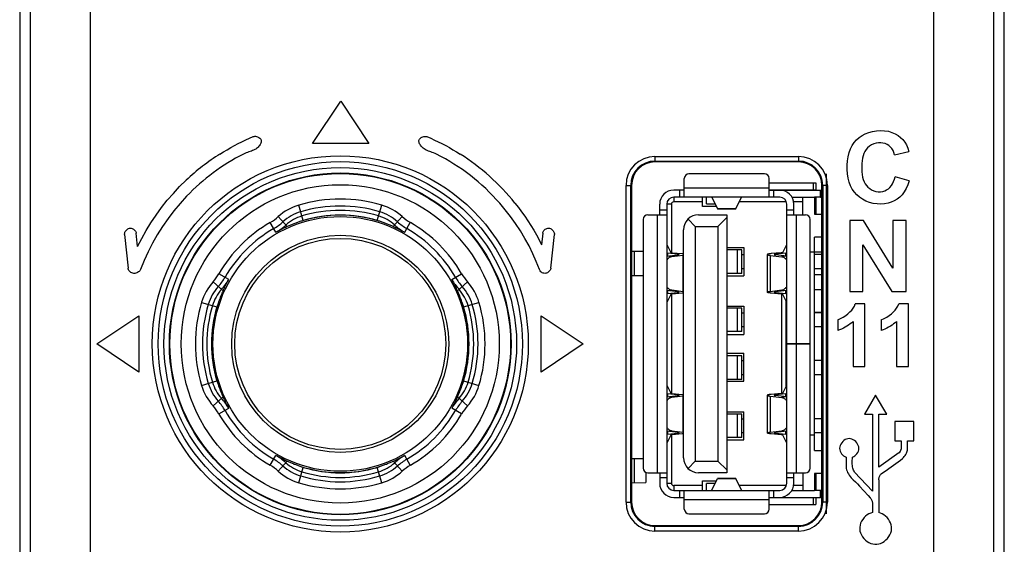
# Model space of a CAD drawing. Header units: millimetres. Extents: x 4414 to 5520, y -269 to 495.
# Tile 18 of 53: x 4710 to 4752, y -38 to -16. Entities that reach past the tile are written whole.
import ezdxf

# ---------------------------------------------------------------- set-up
doc = ezdxf.new("R2010")
doc.units = ezdxf.units.MM
doc.header["$LTSCALE"] = 23.1
doc.layers.get('0').update_dxf_attribs({"linetype": 'CONTINUOUS'})

msp = doc.modelspace()

# ---------------------------------------------------------------- linework, layer by layer
at = {"color": 0, "linetype": 'Continuous'}
for p, q in [((4710.33, 12.961), (4710.33, -155.439)), ((4752.33, -155.439), (4752.33, 12.961)), ((4710.775, -13.686), (4710.775, -154.993)), ((4713.341, -13.752), (4713.341, -154.942)), ((4749.32, -154.948), (4749.32, -13.752)), ((4751.885, -154.993), (4751.885, -13.686)), ((4722.825, -21.145), (4724.025, -19.345)), ((4724.025, -19.345), (4725.225, -21.145)), ((4725.225, -21.145), (4722.825, -21.145)), ((4737.43, -21.697), (4737.43, -21.932)), ((4737.43, -21.697), (4743.55, -21.697)), ((4743.55, -21.697), (4743.55, -21.932)), ((4747.652, -21.624), (4748.257, -21.481)), ((4737.43, -21.897), (4743.55, -21.897)), ((4743.55, -21.932), (4737.43, -21.932)), ((4738.68, -23.432), (4738.68, -22.632)), ((4742.1, -22.432), (4738.88, -22.432)), ((4742.3, -23.432), (4742.3, -22.632)), ((4744.73, -22.432), (4744.73, -36.932)), ((4748.265, -22.742), (4747.673, -22.56)), ((4736.195, -36.432), (4736.195, -22.932)), ((4736.195, -22.932), (4736.43, -22.932)), ((4736.395, -36.432), (4736.395, -22.932)), ((4736.43, -22.932), (4736.43, -36.432)), ((4738.68, -23.032), (4742.3, -23.032)), ((4742.3, -22.822), (4744.285, -22.822)), ((4744.185, -23.122), (4744.185, -22.822)), ((4744.285, -22.822), (4744.285, -23.122)), ((4744.55, -36.432), (4744.55, -22.932)), ((4744.785, -22.932), (4744.55, -22.932)), ((4744.585, -22.932), (4744.585, -36.432)), ((4744.785, -22.932), (4744.785, -36.432)), ((4738.68, -23.132), (4738.23, -23.132)), ((4738.23, -23.432), (4738.23, -23.632)), ((4742.75, -23.432), (4738.23, -23.432)), ((4738.48, -23.132), (4738.48, -23.432)), ((4739.45, -23.832), (4739.45, -23.432)), ((4739.63, -23.722), (4739.63, -23.432)), ((4739.855, -23.432), (4739.855, -23.44)), ((4739.855, -23.44), (4740.1, -23.932)), ((4740.881, -23.932), (4741.125, -23.44)), ((4741.125, -23.44), (4741.125, -23.432)), ((4742.3, -23.122), (4744.285, -23.122)), ((4742.3, -23.132), (4744.49, -23.132)), ((4742.5, -23.432), (4742.5, -23.132)), ((4742.78, -23.132), (4742.78, -23.122)), ((4743.27, -23.432), (4744.23, -23.432)), ((4743.58, -23.122), (4743.58, -23.132)), ((4743.73, -24.182), (4743.73, -23.432)), ((4744.23, -23.432), (4744.23, -24.152)), ((4744.49, -23.432), (4744.23, -23.432)), ((4744.285, -23.432), (4744.285, -24.152)), ((4744.49, -23.432), (4744.49, -23.132)), ((4722.429, -24.427), (4722.233, -23.772)), ((4725.581, -24.427), (4725.777, -23.772)), ((4737.63, -24.182), (4737.63, -23.732)), ((4737.93, -23.732), (4737.93, -35.632)), ((4738.13, -23.732), (4737.93, -23.732)), ((4738.13, -23.732), (4738.13, -25.796)), ((4739.45, -23.632), (4738.23, -23.632)), ((4740.05, -23.832), (4739.45, -23.832)), ((4739.63, -23.722), (4739.995, -23.722)), ((4740.1, -23.932), (4740.881, -23.932)), ((4740.876, -23.937), (4740.105, -23.937)), ((4743.033, -23.632), (4741.03, -23.632)), ((4743.05, -29.682), (4743.05, -23.732)), ((4743.73, -23.632), (4743.342, -23.632)), ((4743.35, -24.182), (4743.35, -23.732)), ((4721.744, -24.687), (4721.361, -24.263)), ((4726.266, -24.687), (4726.65, -24.263)), ((4737.13, -24.182), (4737.93, -24.182)), ((4737.53, -35.182), (4737.53, -24.182)), ((4737.93, -23.982), (4737.63, -23.982)), ((4739.29, -24.182), (4740.49, -24.182)), ((4740.49, -24.302), (4740.11, -24.682)), ((4740.49, -24.182), (4740.49, -35.182)), ((4743.35, -23.982), (4743.05, -23.982)), ((4743.05, -24.182), (4743.85, -24.182)), ((4743.45, -24.182), (4743.45, -29.682)), ((4744.23, -24.152), (4744.55, -24.152)), ((4721.259, -24.932), (4721.017, -24.513)), ((4726.752, -24.932), (4726.993, -24.513)), ((4736.93, -24.382), (4736.93, -34.982)), ((4739.15, -24.682), (4738.838, -24.369)), ((4739.15, -24.682), (4739.15, -34.682)), ((4739.15, -24.682), (4740.11, -24.682)), ((4740.11, -24.682), (4740.11, -34.682)), ((4744.05, -29.682), (4744.05, -24.382)), ((4745.734, -24.43), (4745.734, -27.461)), ((4746.328, -24.43), (4745.734, -24.43)), ((4747.575, -26.461), (4746.328, -24.43)), ((4747.575, -24.43), (4747.575, -26.461)), ((4748.143, -24.43), (4747.575, -24.43)), ((4748.143, -27.461), (4748.143, -24.43)), ((4714.805, -25.026), (4714.954, -26.461)), ((4715.36, -25.541), (4715.301, -24.975)), ((4732.64, -24.975), (4732.589, -25.46)), ((4732.987, -26.461), (4733.136, -25.026)), ((4738.65, -34.542), (4738.65, -24.822)), ((4744.23, -34.232), (4744.23, -25.132)), ((4744.55, -25.132), (4744.23, -25.132)), ((4737.932, -25.448), (4737.944, -25.474)), ((4737.944, -25.474), (4738.099, -25.786)), ((4740.49, -25.582), (4741.22, -25.582)), ((4741.22, -25.582), (4741.22, -26.782)), ((4742.882, -25.786), (4743.037, -25.474)), ((4743.037, -25.474), (4743.048, -25.448)), ((4746.301, -27.461), (4746.301, -25.469)), ((4746.301, -25.469), (4747.529, -27.461)), ((4736.43, -25.739), (4736.93, -25.74)), ((4736.537, -25.739), (4736.537, -26.773)), ((4737.93, -25.82), (4737.964, -25.823)), ((4737.93, -25.95), (4738.409, -25.894)), ((4738.142, -25.972), (4737.93, -25.952)), ((4737.964, -25.823), (4737.964, -25.946)), ((4738.394, -25.864), (4737.964, -25.823)), ((4738.632, -25.915), (4738.142, -25.972)), ((4738.165, -25.8), (4738.595, -25.841)), ((4738.394, -25.864), (4738.394, -25.894)), ((4738.65, -25.913), (4738.632, -25.915)), ((4738.632, -27.449), (4738.632, -25.915)), ((4741.133, -25.682), (4740.49, -25.682)), ((4740.952, -26.682), (4740.952, -25.682)), ((4741.133, -26.682), (4741.133, -25.682)), ((4741.133, -25.882), (4741.22, -25.882)), ((4742.22, -25.88), (4742.22, -27.484)), ((4742.349, -25.915), (4742.349, -27.449)), ((4742.349, -25.915), (4742.839, -25.972)), ((4742.816, -25.8), (4742.386, -25.841)), ((4743.05, -25.95), (4742.572, -25.894)), ((4743.016, -25.823), (4742.586, -25.864)), ((4742.586, -25.894), (4742.586, -25.864)), ((4743.05, -25.952), (4742.839, -25.972)), ((4743.05, -25.82), (4743.016, -25.823)), ((4743.016, -25.946), (4743.016, -25.823)), ((4744.23, -25.782), (4744.05, -25.782)), ((4744.23, -25.766), (4744.55, -25.767)), ((4744.55, -25.882), (4744.23, -25.882)), ((4719.248, -26.942), (4718.829, -26.701)), ((4728.762, -26.942), (4729.181, -26.701)), ((4736.43, -26.774), (4736.93, -26.772)), ((4741.133, -26.682), (4740.49, -26.682)), ((4740.49, -26.782), (4741.22, -26.782)), ((4741.22, -26.482), (4741.133, -26.482)), ((4744.55, -26.482), (4744.23, -26.482)), ((4744.55, -26.746), (4744.23, -26.747)), ((4719.004, -27.428), (4718.579, -27.045)), ((4729.007, -27.428), (4729.431, -27.045)), ((4737.93, -27.411), (4738.142, -27.391)), ((4738.409, -27.47), (4737.93, -27.414)), ((4737.93, -27.544), (4737.964, -27.54)), ((4738.099, -27.578), (4737.944, -27.889)), ((4737.964, -27.418), (4737.964, -27.54)), ((4737.964, -27.54), (4738.394, -27.499)), ((4738.13, -27.568), (4738.13, -31.796)), ((4738.142, -27.391), (4738.632, -27.449)), ((4738.595, -27.523), (4738.165, -27.563)), ((4738.394, -27.47), (4738.394, -27.499)), ((4738.632, -27.449), (4738.65, -27.451)), ((4742.349, -27.449), (4742.839, -27.391)), ((4742.816, -27.563), (4742.386, -27.523)), ((4743.05, -27.414), (4742.572, -27.47)), ((4742.586, -27.499), (4742.586, -27.47)), ((4742.586, -27.499), (4743.016, -27.54)), ((4742.83, -27.563), (4742.83, -31.8)), ((4742.839, -27.391), (4743.05, -27.411)), ((4743.037, -27.889), (4742.882, -27.578)), ((4743.016, -27.54), (4743.016, -27.418)), ((4743.016, -27.54), (4743.05, -27.544)), ((4744.23, -27.368), (4744.55, -27.37)), ((4745.734, -27.461), (4746.301, -27.461)), ((4747.529, -27.461), (4748.143, -27.461)), ((4718.088, -27.917), (4718.743, -28.113)), ((4729.267, -28.113), (4729.922, -27.917)), ((4737.944, -27.889), (4737.932, -27.915)), ((4740.49, -28.082), (4741.22, -28.082)), ((4741.22, -28.082), (4741.22, -29.282)), ((4743.03, -31.487), (4743.03, -27.876)), ((4743.048, -27.915), (4743.037, -27.889)), ((4746.387, -27.986), (4745.975, -27.986)), ((4746.387, -30.653), (4746.387, -27.986)), ((4748.238, -27.986), (4747.826, -27.986)), ((4748.238, -30.653), (4748.238, -27.986)), ((4713.619, -29.689), (4715.419, -28.489)), ((4715.419, -28.489), (4715.419, -30.889)), ((4732.569, -30.889), (4732.569, -28.489)), ((4732.569, -28.489), (4734.369, -29.689)), ((4741.133, -28.162), (4740.49, -28.162)), ((4740.952, -29.162), (4740.952, -28.162)), ((4741.133, -29.162), (4741.133, -28.162)), ((4741.133, -28.362), (4741.22, -28.362)), ((4744.55, -28.348), (4744.23, -28.349)), ((4744.55, -28.362), (4744.23, -28.362)), ((4741.22, -28.962), (4741.133, -28.962)), ((4744.55, -28.962), (4744.23, -28.962)), ((4745.224, -28.656), (4745.224, -29.119)), ((4745.88, -28.733), (4745.88, -30.653)), ((4747.075, -28.656), (4747.075, -29.119)), ((4747.731, -28.733), (4747.731, -30.653)), ((4741.133, -29.162), (4740.49, -29.162)), ((4740.49, -29.282), (4741.22, -29.282)), ((4715.419, -30.889), (4713.619, -29.689)), ((4734.369, -29.689), (4732.569, -30.889)), ((4744.05, -29.682), (4743.05, -29.682)), ((4743.05, -35.632), (4743.05, -29.683)), ((4743.05, -29.692), (4744.05, -29.692)), ((4743.35, -29.692), (4743.35, -29.683)), ((4743.38, -29.692), (4743.38, -29.682)), ((4743.45, -29.692), (4743.45, -35.182)), ((4744.05, -34.982), (4744.05, -29.692)), ((4740.49, -30.082), (4741.22, -30.082)), ((4741.133, -30.202), (4740.49, -30.202)), ((4740.952, -31.202), (4740.952, -30.202)), ((4741.133, -31.202), (4741.133, -30.202)), ((4741.22, -31.282), (4741.22, -30.082)), ((4741.133, -30.402), (4741.22, -30.402)), ((4744.55, -30.402), (4744.23, -30.402)), ((4745.88, -30.653), (4746.387, -30.653)), ((4747.731, -30.653), (4748.238, -30.653)), ((4741.22, -31.002), (4741.133, -31.002)), ((4744.55, -31.002), (4744.23, -31.002)), ((4718.088, -31.461), (4718.743, -31.265)), ((4729.267, -31.265), (4729.922, -31.461)), ((4737.932, -31.448), (4737.944, -31.474)), ((4737.944, -31.474), (4738.099, -31.786)), ((4741.133, -31.202), (4740.49, -31.202)), ((4740.49, -31.282), (4741.22, -31.282)), ((4742.882, -31.786), (4743.037, -31.474)), ((4743.037, -31.474), (4743.048, -31.448)), ((4737.964, -31.823), (4737.93, -31.82)), ((4737.93, -31.95), (4738.409, -31.894)), ((4737.964, -31.823), (4737.964, -31.946)), ((4738.394, -31.864), (4737.964, -31.823)), ((4738.632, -31.915), (4738.142, -31.972)), ((4738.165, -31.8), (4738.595, -31.841)), ((4738.394, -31.864), (4738.394, -31.894)), ((4738.65, -31.913), (4738.632, -31.915)), ((4738.632, -33.449), (4738.632, -31.915)), ((4742.22, -31.88), (4742.22, -33.484)), ((4742.349, -31.915), (4742.349, -33.449)), ((4742.349, -31.915), (4742.839, -31.972)), ((4742.816, -31.8), (4742.386, -31.841)), ((4743.05, -31.95), (4742.572, -31.894)), ((4743.016, -31.823), (4742.586, -31.864)), ((4742.586, -31.894), (4742.586, -31.864)), ((4743.05, -31.82), (4743.016, -31.823)), ((4743.016, -31.946), (4743.016, -31.823)), ((4746.842, -31.872), (4746.37, -32.69)), ((4747.314, -32.69), (4746.842, -31.872)), ((4718.579, -32.333), (4719.004, -31.95)), ((4729.431, -32.333), (4729.007, -31.95)), ((4738.142, -31.972), (4737.93, -31.952)), ((4743.05, -31.952), (4742.839, -31.972)), ((4718.829, -32.677), (4719.248, -32.435)), ((4729.181, -32.677), (4728.762, -32.435)), ((4740.49, -32.582), (4741.22, -32.582)), ((4741.133, -32.682), (4740.49, -32.682)), ((4740.952, -33.682), (4740.952, -32.682)), ((4741.133, -33.682), (4741.133, -32.682)), ((4741.22, -33.782), (4741.22, -32.582)), ((4746.37, -32.69), (4746.707, -32.69)), ((4746.707, -32.69), (4746.707, -35.969)), ((4746.977, -34.947), (4746.977, -32.69)), ((4746.977, -32.69), (4747.314, -32.69)), ((4741.133, -32.882), (4741.22, -32.882)), ((4744.55, -32.882), (4744.23, -32.882)), ((4747.66, -33.003), (4747.66, -33.821)), ((4748.478, -33.003), (4747.66, -33.003)), ((4748.478, -33.821), (4748.478, -33.003)), ((4737.93, -33.411), (4738.142, -33.391)), ((4738.409, -33.47), (4737.93, -33.414)), ((4737.93, -33.544), (4737.964, -33.54)), ((4738.099, -33.578), (4737.944, -33.889)), ((4737.964, -33.418), (4737.964, -33.54)), ((4737.964, -33.54), (4738.394, -33.499)), ((4738.13, -33.568), (4738.13, -35.632)), ((4738.142, -33.391), (4738.632, -33.449)), ((4738.595, -33.523), (4738.165, -33.563)), ((4738.394, -33.47), (4738.394, -33.499)), ((4738.632, -33.449), (4738.65, -33.451)), ((4741.22, -33.482), (4741.133, -33.482)), ((4742.349, -33.449), (4742.839, -33.391)), ((4742.816, -33.563), (4742.386, -33.523)), ((4743.05, -33.414), (4742.572, -33.47)), ((4742.586, -33.499), (4742.586, -33.47)), ((4742.586, -33.499), (4743.016, -33.54)), ((4742.839, -33.391), (4743.05, -33.411)), ((4743.037, -33.889), (4742.882, -33.578)), ((4743.016, -33.54), (4743.016, -33.418)), ((4743.016, -33.54), (4743.05, -33.544)), ((4744.23, -33.582), (4744.05, -33.582)), ((4744.55, -33.482), (4744.23, -33.482)), ((4737.944, -33.889), (4737.932, -33.915)), ((4741.133, -33.682), (4740.49, -33.682)), ((4740.49, -33.782), (4741.22, -33.782)), ((4743.048, -33.915), (4743.037, -33.889)), ((4747.66, -33.821), (4747.934, -33.821)), ((4747.934, -33.821), (4747.934, -34.18)), ((4748.204, -34.172), (4748.204, -33.821)), ((4748.204, -33.821), (4748.478, -33.821)), ((4744.23, -34.232), (4744.55, -34.232)), ((4747.837, -34.333), (4746.977, -34.947)), ((4721.017, -34.865), (4721.259, -34.446)), ((4721.361, -35.115), (4721.744, -34.69)), ((4726.65, -35.115), (4726.266, -34.69)), ((4726.993, -34.865), (4726.752, -34.446)), ((4736.43, -34.571), (4736.93, -34.573)), ((4736.537, -34.572), (4736.537, -35.606)), ((4738.838, -34.994), (4739.15, -34.682)), ((4739.15, -34.682), (4740.11, -34.682)), ((4740.49, -35.062), (4740.11, -34.682)), ((4745.58, -34.519), (4745.58, -34.894)), ((4722.233, -35.606), (4722.429, -34.951)), ((4725.777, -35.606), (4725.581, -34.951)), ((4737.035, -35.182), (4737.035, -35.604)), ((4737.13, -35.182), (4737.93, -35.182)), ((4737.63, -35.182), (4737.63, -35.632)), ((4740.49, -35.182), (4739.29, -35.182)), ((4743.05, -35.182), (4743.85, -35.182)), ((4743.35, -35.632), (4743.35, -35.182)), ((4743.73, -35.182), (4743.73, -35.932)), ((4744.23, -35.212), (4744.23, -35.932)), ((4744.55, -35.212), (4744.23, -35.212)), ((4744.285, -35.212), (4744.285, -35.932)), ((4746.707, -35.969), (4745.947, -35.155)), ((4736.43, -35.606), (4737.035, -35.604)), ((4737.63, -35.382), (4737.93, -35.382)), ((4737.93, -35.632), (4738.13, -35.632)), ((4739.45, -35.932), (4739.45, -35.532)), ((4739.45, -35.532), (4740.05, -35.532)), ((4739.63, -35.932), (4739.63, -35.642)), ((4739.995, -35.642), (4739.63, -35.642)), ((4739.855, -35.924), (4740.1, -35.432)), ((4740.881, -35.432), (4740.1, -35.432)), ((4740.105, -35.427), (4740.876, -35.427)), ((4741.125, -35.924), (4740.881, -35.432)), ((4743.05, -35.382), (4743.35, -35.382)), ((4746.977, -35.485), (4746.977, -36.88)), ((4738.23, -35.732), (4738.23, -35.932)), ((4739.45, -35.732), (4738.23, -35.732)), ((4738.23, -35.932), (4742.75, -35.932)), ((4738.48, -35.932), (4738.48, -36.232)), ((4738.68, -36.732), (4738.68, -35.932)), ((4739.855, -35.924), (4739.855, -35.932)), ((4743.033, -35.732), (4741.03, -35.732)), ((4741.125, -35.932), (4741.125, -35.924)), ((4742.3, -36.732), (4742.3, -35.932)), ((4742.5, -36.232), (4742.5, -35.932)), ((4743.27, -35.932), (4744.23, -35.932)), ((4743.73, -35.732), (4743.342, -35.732)), ((4744.49, -35.932), (4744.23, -35.932)), ((4744.49, -36.232), (4744.49, -35.932)), ((4746.158, -35.752), (4746.335, -35.95)), ((4736.195, -36.432), (4736.43, -36.432)), ((4738.23, -36.232), (4738.68, -36.232)), ((4742.3, -36.332), (4738.68, -36.332)), ((4742.3, -36.232), (4744.49, -36.232)), ((4742.3, -36.242), (4744.285, -36.242)), ((4742.78, -36.242), (4742.78, -36.232)), ((4743.58, -36.232), (4743.58, -36.242)), ((4744.193, -36.542), (4744.193, -36.242)), ((4744.285, -36.232), (4744.285, -36.542)), ((4744.785, -36.432), (4744.55, -36.432)), ((4746.707, -36.508), (4746.707, -36.88)), ((4738.88, -36.932), (4742.1, -36.932)), ((4742.3, -36.542), (4744.285, -36.542)), ((4737.43, -37.667), (4737.43, -37.432)), ((4737.43, -37.432), (4743.55, -37.432)), ((4743.55, -37.467), (4737.43, -37.467)), ((4743.55, -37.667), (4737.43, -37.667)), ((4743.55, -37.667), (4743.55, -37.432))]:
    msp.add_line(p, q, dxfattribs=at)
for points in [[(4718.871, -21.595), (4719.024, -21.5), (4719.177, -21.409), (4719.333, -21.32), (4719.49, -21.234), (4719.649, -21.151), (4719.809, -21.071), (4719.97, -20.995), (4720.133, -20.921), (4720.296, -20.851)], [(4720.296, -20.851), (4720.328, -20.842), (4720.361, -20.838), (4720.395, -20.839), (4720.432, -20.845), (4720.469, -20.857), (4720.504, -20.872), (4720.536, -20.891), (4720.567, -20.913), (4720.592, -20.938), (4720.611, -20.965), (4720.625, -20.994), (4720.633, -21.025), (4720.634, -21.058), (4720.629, -21.092), (4720.619, -21.126), (4720.605, -21.161), (4720.585, -21.195), (4720.562, -21.229), (4720.535, -21.263), (4720.504, -21.296), (4720.471, -21.327), (4720.435, -21.355), (4720.397, -21.382), (4720.355, -21.407), (4720.31, -21.429), (4720.263, -21.45), (4720.213, -21.47), (4720.161, -21.488), (4720.107, -21.506), (4720.052, -21.524), (4719.995, -21.546), (4719.937, -21.57), (4719.877, -21.595)], [(4728.11, -21.595), (4728.048, -21.569), (4727.988, -21.545), (4727.93, -21.523), (4727.874, -21.503), (4727.819, -21.486), (4727.767, -21.467), (4727.717, -21.447), (4727.67, -21.425), (4727.626, -21.402), (4727.585, -21.377), (4727.548, -21.35), (4727.514, -21.321), (4727.482, -21.29), (4727.453, -21.257), (4727.428, -21.224), (4727.406, -21.191), (4727.388, -21.157), (4727.374, -21.123), (4727.366, -21.09), (4727.362, -21.056), (4727.363, -21.025), (4727.372, -20.995), (4727.386, -20.967), (4727.405, -20.94), (4727.429, -20.916), (4727.459, -20.894), (4727.491, -20.876), (4727.525, -20.861), (4727.563, -20.849), (4727.599, -20.842), (4727.634, -20.841), (4727.668, -20.845), (4727.701, -20.854)], [(4727.701, -20.854), (4727.864, -20.924), (4728.025, -20.997), (4728.185, -21.074), (4728.344, -21.153), (4728.502, -21.236), (4728.658, -21.321), (4728.813, -21.409), (4728.966, -21.501), (4729.117, -21.595)], [(4745.716, -21.536), (4745.774, -21.378), (4745.846, -21.237), (4745.931, -21.11), (4746.028, -20.996), (4746.138, -20.897), (4746.261, -20.811), (4746.397, -20.738), (4746.548, -20.678), (4746.712, -20.631), (4746.879, -20.602), (4747.05, -20.593), (4747.223, -20.602), (4747.385, -20.627), (4747.535, -20.67), (4747.674, -20.728), (4747.799, -20.8), (4747.907, -20.885), (4748.001, -20.982), (4748.083, -21.091), (4748.153, -21.209), (4748.211, -21.339), (4748.257, -21.481)], [(4747.652, -21.624), (4747.622, -21.529), (4747.583, -21.443), (4747.534, -21.366), (4747.475, -21.297), (4747.406, -21.237), (4747.329, -21.189), (4747.246, -21.153), (4747.155, -21.129), (4747.061, -21.117), (4746.962, -21.12), (4746.858, -21.136), (4746.76, -21.164), (4746.665, -21.206), (4746.575, -21.261), (4746.496, -21.326), (4746.432, -21.399), (4746.38, -21.481), (4746.338, -21.57), (4746.306, -21.668), (4746.284, -21.773), (4746.268, -21.882), (4746.257, -21.998), (4746.253, -22.118), (4746.255, -22.237), (4746.259, -22.356), (4746.269, -22.473), (4746.287, -22.583), (4746.314, -22.685)], [(4748.265, -22.742), (4748.208, -22.913), (4748.14, -23.068), (4748.061, -23.206), (4747.97, -23.329), (4747.868, -23.436), (4747.757, -23.525), (4747.638, -23.597), (4747.51, -23.652), (4747.373, -23.691), (4747.224, -23.717), (4747.066, -23.729), (4746.906, -23.723), (4746.742, -23.698), (4746.577, -23.656), (4746.422, -23.598), (4746.281, -23.526), (4746.15, -23.439), (4746.034, -23.338), (4745.933, -23.223), (4745.846, -23.093), (4745.774, -22.951), (4745.715, -22.794), (4745.67, -22.623), (4745.64, -22.446), (4745.626, -22.261), (4745.625, -22.07), (4745.64, -21.885), (4745.671, -21.708), (4745.716, -21.536)], [(4746.314, -22.685), (4746.348, -22.78), (4746.393, -22.866), (4746.448, -22.943), (4746.513, -23.012), (4746.587, -23.07), (4746.671, -23.12), (4746.763, -23.161), (4746.857, -23.188), (4746.952, -23.201), (4747.049, -23.2), (4747.142, -23.188), (4747.228, -23.163), (4747.31, -23.126), (4747.384, -23.077), (4747.452, -23.016), (4747.512, -22.943), (4747.565, -22.86), (4747.609, -22.77), (4747.645, -22.669), (4747.673, -22.56)], [(4715.36, -25.541), (4715.535, -25.194), (4715.725, -24.854), (4715.93, -24.522), (4716.149, -24.196), (4716.382, -23.876), (4716.628, -23.568), (4716.885, -23.271), (4717.154, -22.984), (4717.436, -22.709)], [(4717.45, -23.396), (4717.172, -23.698), (4716.909, -24.013), (4716.659, -24.34), (4716.422, -24.682), (4716.198, -25.037), (4715.992, -25.399), (4715.806, -25.764), (4715.637, -26.135), (4715.487, -26.512)], [(4732.501, -26.512), (4732.368, -26.175), (4732.22, -25.843), (4732.057, -25.515), (4731.88, -25.19), (4731.688, -24.869), (4731.484, -24.558), (4731.27, -24.258), (4731.044, -23.968), (4730.806, -23.687)], [(4731.458, -23.687), (4731.602, -23.871), (4731.742, -24.058), (4731.877, -24.248), (4732.008, -24.443), (4732.135, -24.642), (4732.256, -24.843), (4732.372, -25.046), (4732.483, -25.252), (4732.589, -25.46)], [(4740.1, -23.932), (4740.1, -23.933), (4740.101, -23.934), (4740.101, -23.934), (4740.102, -23.935), (4740.102, -23.936), (4740.103, -23.936), (4740.104, -23.936), (4740.104, -23.937), (4740.105, -23.937)], [(4740.876, -23.937), (4740.876, -23.937), (4740.877, -23.936), (4740.877, -23.936), (4740.878, -23.936), (4740.878, -23.935), (4740.879, -23.934), (4740.88, -23.934), (4740.88, -23.933), (4740.881, -23.932)], [(4714.805, -25.026), (4714.805, -24.994), (4714.81, -24.962), (4714.819, -24.93), (4714.835, -24.897), (4714.855, -24.864), (4714.88, -24.834), (4714.908, -24.807), (4714.94, -24.784), (4714.974, -24.767), (4715.011, -24.757), (4715.05, -24.753), (4715.088, -24.756), (4715.124, -24.767), (4715.159, -24.783), (4715.191, -24.803), (4715.22, -24.827), (4715.246, -24.855), (4715.267, -24.884), (4715.283, -24.913), (4715.294, -24.943), (4715.301, -24.975)], [(4721.744, -24.687), (4721.693, -24.71), (4721.642, -24.734), (4721.589, -24.759), (4721.536, -24.785), (4721.482, -24.812), (4721.428, -24.84), (4721.372, -24.869), (4721.316, -24.9), (4721.259, -24.932)], [(4722.285, -24.477), (4722.249, -24.489), (4722.213, -24.502), (4722.176, -24.515), (4722.14, -24.528), (4722.103, -24.541), (4722.066, -24.555), (4722.03, -24.569), (4721.993, -24.583), (4721.956, -24.598), (4721.919, -24.613), (4721.882, -24.628), (4721.847, -24.643), (4721.812, -24.658), (4721.778, -24.673), (4721.744, -24.687)], [(4726.266, -24.687), (4726.233, -24.673), (4726.199, -24.658), (4726.164, -24.643), (4726.128, -24.628), (4726.091, -24.613), (4726.055, -24.598), (4726.018, -24.583), (4725.981, -24.569), (4725.944, -24.555), (4725.907, -24.541), (4725.871, -24.528), (4725.834, -24.515), (4725.798, -24.502), (4725.761, -24.489), (4725.725, -24.477)], [(4726.266, -24.687), (4726.317, -24.71), (4726.369, -24.734), (4726.421, -24.759), (4726.474, -24.785), (4726.528, -24.812), (4726.583, -24.84), (4726.638, -24.869), (4726.695, -24.9), (4726.752, -24.932)], [(4732.64, -24.975), (4732.646, -24.944), (4732.657, -24.914), (4732.673, -24.885), (4732.695, -24.855), (4732.722, -24.827), (4732.751, -24.802), (4732.784, -24.782), (4732.82, -24.765), (4732.857, -24.755), (4732.896, -24.753), (4732.935, -24.758), (4732.972, -24.769), (4733.005, -24.786), (4733.035, -24.809), (4733.062, -24.835), (4733.086, -24.864), (4733.106, -24.897), (4733.121, -24.929), (4733.131, -24.961), (4733.136, -24.994), (4733.136, -25.026)], [(4738.142, -25.972), (4738.114, -25.977), (4738.088, -25.985), (4738.061, -25.997), (4738.035, -26.012), (4738.01, -26.03), (4737.986, -26.051), (4737.964, -26.074), (4737.943, -26.1), (4737.93, -26.119)], [(4738.099, -25.786), (4738.101, -25.787), (4738.104, -25.789), (4738.108, -25.791), (4738.115, -25.793), (4738.122, -25.794), (4738.131, -25.796), (4738.141, -25.797), (4738.152, -25.799), (4738.165, -25.8)], [(4738.46, -25.88), (4738.459, -25.878), (4738.456, -25.876), (4738.451, -25.874), (4738.444, -25.871), (4738.434, -25.869), (4738.423, -25.868), (4738.409, -25.866), (4738.394, -25.864)], [(4738.409, -25.894), (4738.422, -25.892), (4738.433, -25.89), (4738.443, -25.888), (4738.45, -25.886), (4738.456, -25.884), (4738.459, -25.882), (4738.46, -25.88)], [(4738.595, -25.841), (4738.624, -25.844), (4738.65, -25.847)], [(4742.386, -25.841), (4742.355, -25.844), (4742.327, -25.847), (4742.302, -25.851), (4742.28, -25.855), (4742.26, -25.859), (4742.245, -25.863), (4742.233, -25.868), (4742.225, -25.872), (4742.221, -25.876), (4742.22, -25.88)], [(4742.22, -25.88), (4742.22, -25.881), (4742.223, -25.885), (4742.229, -25.89), (4742.24, -25.894), (4742.255, -25.899), (4742.273, -25.903), (4742.295, -25.907), (4742.32, -25.911), (4742.349, -25.915)], [(4742.586, -25.864), (4742.572, -25.866), (4742.559, -25.867), (4742.548, -25.869), (4742.539, -25.871), (4742.531, -25.873), (4742.525, -25.875), (4742.522, -25.877), (4742.52, -25.88)], [(4742.52, -25.88), (4742.521, -25.882), (4742.524, -25.884), (4742.53, -25.886), (4742.538, -25.888), (4742.547, -25.89), (4742.558, -25.892), (4742.572, -25.894)], [(4742.816, -25.8), (4742.828, -25.799), (4742.839, -25.797), (4742.849, -25.796), (4742.858, -25.794), (4742.866, -25.793), (4742.872, -25.791), (4742.877, -25.789), (4742.88, -25.787), (4742.882, -25.786)], [(4742.839, -25.972), (4742.865, -25.976), (4742.89, -25.984), (4742.916, -25.995), (4742.942, -26.01), (4742.968, -26.028), (4742.992, -26.049), (4743.015, -26.073), (4743.036, -26.099), (4743.05, -26.119)], [(4715.487, -26.512), (4715.471, -26.542), (4715.451, -26.57), (4715.425, -26.596), (4715.395, -26.619), (4715.359, -26.64), (4715.322, -26.657), (4715.282, -26.671), (4715.24, -26.681), (4715.198, -26.683), (4715.157, -26.675), (4715.115, -26.659), (4715.078, -26.639), (4715.045, -26.615), (4715.016, -26.586), (4714.992, -26.556), (4714.974, -26.526), (4714.961, -26.494), (4714.954, -26.461)], [(4732.987, -26.461), (4732.981, -26.492), (4732.969, -26.522), (4732.953, -26.551), (4732.931, -26.58), (4732.904, -26.608), (4732.874, -26.633), (4732.841, -26.653), (4732.805, -26.669), (4732.768, -26.679), (4732.731, -26.683), (4732.694, -26.68), (4732.658, -26.672), (4732.624, -26.656), (4732.591, -26.635), (4732.563, -26.61), (4732.538, -26.581), (4732.518, -26.549), (4732.501, -26.512)], [(4719.004, -27.428), (4719.027, -27.377), (4719.051, -27.325), (4719.075, -27.273), (4719.101, -27.22), (4719.128, -27.166), (4719.156, -27.111), (4719.186, -27.056), (4719.216, -26.999), (4719.248, -26.942)], [(4729.007, -27.428), (4728.984, -27.377), (4728.96, -27.325), (4728.935, -27.273), (4728.909, -27.22), (4728.882, -27.166), (4728.854, -27.111), (4728.825, -27.056), (4728.794, -26.999), (4728.762, -26.942)], [(4737.93, -27.244), (4737.939, -27.258), (4737.959, -27.284), (4737.982, -27.308), (4738.006, -27.33), (4738.032, -27.349), (4738.058, -27.365), (4738.085, -27.378), (4738.113, -27.386), (4738.142, -27.391)], [(4742.839, -27.391), (4742.866, -27.387), (4742.893, -27.378), (4742.919, -27.367), (4742.945, -27.352), (4742.97, -27.333), (4742.994, -27.312), (4743.017, -27.289), (4743.037, -27.264), (4743.05, -27.244)], [(4719.004, -27.428), (4718.981, -27.479), (4718.958, -27.533), (4718.935, -27.588), (4718.912, -27.646), (4718.888, -27.705), (4718.865, -27.768), (4718.841, -27.832), (4718.817, -27.899), (4718.794, -27.969)], [(4729.217, -27.969), (4729.193, -27.899), (4729.17, -27.832), (4729.146, -27.768), (4729.122, -27.706), (4729.099, -27.646), (4729.076, -27.588), (4729.052, -27.533), (4729.029, -27.479), (4729.007, -27.428)], [(4738.165, -27.563), (4738.152, -27.565), (4738.141, -27.566), (4738.131, -27.568), (4738.122, -27.569), (4738.115, -27.571), (4738.108, -27.573), (4738.104, -27.574), (4738.101, -27.576), (4738.099, -27.578)], [(4738.394, -27.499), (4738.408, -27.498), (4738.421, -27.496), (4738.432, -27.495), (4738.442, -27.493), (4738.45, -27.49), (4738.455, -27.488), (4738.459, -27.486), (4738.46, -27.484)], [(4738.46, -27.484), (4738.459, -27.482), (4738.456, -27.48), (4738.45, -27.477), (4738.443, -27.475), (4738.433, -27.473), (4738.422, -27.471), (4738.409, -27.47)], [(4738.65, -27.517), (4738.626, -27.52), (4738.595, -27.523)], [(4742.22, -27.484), (4742.22, -27.482), (4742.223, -27.478), (4742.23, -27.473), (4742.242, -27.469), (4742.257, -27.464), (4742.275, -27.46), (4742.297, -27.456), (4742.321, -27.452), (4742.349, -27.449)], [(4742.386, -27.523), (4742.356, -27.52), (4742.329, -27.517), (4742.305, -27.513), (4742.282, -27.509), (4742.263, -27.505), (4742.246, -27.5), (4742.234, -27.496), (4742.226, -27.492), (4742.221, -27.487), (4742.22, -27.484)], [(4742.572, -27.47), (4742.559, -27.471), (4742.548, -27.473), (4742.539, -27.475), (4742.531, -27.477), (4742.525, -27.479), (4742.522, -27.481), (4742.52, -27.484)], [(4742.52, -27.484), (4742.521, -27.486), (4742.524, -27.488), (4742.53, -27.49), (4742.538, -27.492), (4742.547, -27.494), (4742.558, -27.496), (4742.571, -27.498), (4742.586, -27.499)], [(4742.882, -27.578), (4742.88, -27.576), (4742.877, -27.574), (4742.872, -27.573), (4742.866, -27.571), (4742.858, -27.569), (4742.849, -27.568), (4742.839, -27.566), (4742.828, -27.565), (4742.816, -27.563)], [(4745.224, -28.656), (4745.348, -28.603), (4745.461, -28.544), (4745.566, -28.479), (4745.661, -28.407), (4745.746, -28.328), (4745.82, -28.246), (4745.883, -28.163), (4745.935, -28.076), (4745.975, -27.986)], [(4747.075, -28.656), (4747.199, -28.603), (4747.313, -28.544), (4747.417, -28.479), (4747.512, -28.407), (4747.597, -28.328), (4747.671, -28.246), (4747.734, -28.163), (4747.786, -28.076), (4747.826, -27.986)], [(4745.88, -28.733), (4745.82, -28.787), (4745.756, -28.838), (4745.689, -28.887), (4745.618, -28.934), (4745.543, -28.978), (4745.466, -29.019), (4745.387, -29.056), (4745.307, -29.089), (4745.224, -29.119)], [(4747.731, -28.733), (4747.671, -28.787), (4747.607, -28.838), (4747.54, -28.887), (4747.469, -28.934), (4747.394, -28.978), (4747.317, -29.019), (4747.239, -29.056), (4747.158, -29.089), (4747.075, -29.119)], [(4718.794, -31.409), (4718.817, -31.478), (4718.841, -31.545), (4718.864, -31.61), (4718.888, -31.672), (4718.912, -31.732), (4718.935, -31.789), (4718.958, -31.845), (4718.981, -31.898), (4719.004, -31.95)], [(4729.007, -31.95), (4729.029, -31.898), (4729.052, -31.845), (4729.075, -31.789), (4729.099, -31.732), (4729.122, -31.672), (4729.146, -31.61), (4729.17, -31.545), (4729.193, -31.478), (4729.217, -31.409)], [(4738.099, -31.786), (4738.101, -31.787), (4738.104, -31.789), (4738.108, -31.791), (4738.115, -31.793), (4738.122, -31.794), (4738.131, -31.796), (4738.141, -31.797), (4738.152, -31.799), (4738.165, -31.8)], [(4738.46, -31.88), (4738.459, -31.878), (4738.456, -31.876), (4738.451, -31.873), (4738.443, -31.871), (4738.433, -31.869), (4738.422, -31.867), (4738.409, -31.866), (4738.394, -31.864)], [(4738.409, -31.894), (4738.422, -31.892), (4738.433, -31.89), (4738.442, -31.889), (4738.449, -31.887), (4738.455, -31.884), (4738.459, -31.882), (4738.46, -31.88)], [(4738.595, -31.841), (4738.624, -31.844), (4738.65, -31.847)], [(4742.386, -31.841), (4742.355, -31.844), (4742.327, -31.847), (4742.302, -31.851), (4742.28, -31.855), (4742.26, -31.859), (4742.245, -31.863), (4742.233, -31.868), (4742.225, -31.872), (4742.221, -31.876), (4742.22, -31.88)], [(4742.22, -31.88), (4742.22, -31.881), (4742.223, -31.885), (4742.229, -31.89), (4742.24, -31.894), (4742.255, -31.899), (4742.273, -31.903), (4742.295, -31.907), (4742.32, -31.911), (4742.349, -31.915)], [(4742.586, -31.864), (4742.572, -31.866), (4742.559, -31.867), (4742.548, -31.869), (4742.539, -31.871), (4742.531, -31.873), (4742.525, -31.875), (4742.522, -31.877), (4742.52, -31.88)], [(4742.52, -31.88), (4742.521, -31.882), (4742.524, -31.884), (4742.53, -31.886), (4742.538, -31.888), (4742.547, -31.89), (4742.558, -31.892), (4742.572, -31.894)], [(4742.816, -31.8), (4742.828, -31.799), (4742.839, -31.797), (4742.849, -31.796), (4742.858, -31.794), (4742.866, -31.793), (4742.872, -31.791), (4742.877, -31.789), (4742.88, -31.787), (4742.882, -31.786)], [(4719.004, -31.95), (4719.027, -32.001), (4719.051, -32.052), (4719.075, -32.105), (4719.101, -32.158), (4719.128, -32.212), (4719.156, -32.266), (4719.186, -32.322), (4719.216, -32.378), (4719.248, -32.435)], [(4729.007, -31.95), (4728.984, -32.001), (4728.96, -32.052), (4728.935, -32.105), (4728.909, -32.158), (4728.882, -32.212), (4728.854, -32.266), (4728.825, -32.322), (4728.794, -32.378), (4728.762, -32.435)], [(4738.142, -31.972), (4738.114, -31.977), (4738.088, -31.985), (4738.061, -31.997), (4738.035, -32.012), (4738.01, -32.03), (4737.986, -32.051), (4737.964, -32.074), (4737.943, -32.1), (4737.93, -32.119)], [(4742.839, -31.972), (4742.865, -31.976), (4742.89, -31.984), (4742.916, -31.995), (4742.942, -32.01), (4742.968, -32.028), (4742.992, -32.049), (4743.015, -32.073), (4743.036, -32.099), (4743.05, -32.119)], [(4737.93, -33.244), (4737.939, -33.258), (4737.959, -33.284), (4737.982, -33.308), (4738.006, -33.33), (4738.032, -33.349), (4738.058, -33.365), (4738.085, -33.378), (4738.113, -33.386), (4738.142, -33.391)], [(4738.165, -33.563), (4738.152, -33.565), (4738.141, -33.566), (4738.131, -33.568), (4738.122, -33.569), (4738.115, -33.571), (4738.108, -33.573), (4738.104, -33.574), (4738.101, -33.576), (4738.099, -33.578)], [(4738.394, -33.499), (4738.408, -33.498), (4738.421, -33.496), (4738.432, -33.495), (4738.442, -33.493), (4738.45, -33.49), (4738.455, -33.488), (4738.459, -33.486), (4738.46, -33.484)], [(4738.46, -33.484), (4738.459, -33.482), (4738.456, -33.48), (4738.45, -33.477), (4738.443, -33.475), (4738.433, -33.473), (4738.422, -33.471), (4738.409, -33.47)], [(4738.65, -33.517), (4738.626, -33.52), (4738.595, -33.523)], [(4742.22, -33.484), (4742.22, -33.482), (4742.223, -33.478), (4742.23, -33.473), (4742.242, -33.469), (4742.257, -33.464), (4742.275, -33.46), (4742.297, -33.456), (4742.321, -33.452), (4742.349, -33.449)], [(4742.386, -33.523), (4742.356, -33.52), (4742.329, -33.517), (4742.305, -33.513), (4742.282, -33.509), (4742.263, -33.505), (4742.246, -33.5), (4742.234, -33.496), (4742.226, -33.492), (4742.221, -33.487), (4742.22, -33.484)], [(4742.572, -33.47), (4742.559, -33.471), (4742.548, -33.473), (4742.539, -33.475), (4742.531, -33.477), (4742.525, -33.479), (4742.522, -33.481), (4742.52, -33.484)], [(4742.52, -33.484), (4742.521, -33.486), (4742.524, -33.488), (4742.53, -33.49), (4742.538, -33.492), (4742.547, -33.494), (4742.558, -33.496), (4742.571, -33.498), (4742.586, -33.499)], [(4742.882, -33.578), (4742.88, -33.576), (4742.877, -33.574), (4742.872, -33.573), (4742.866, -33.571), (4742.858, -33.569), (4742.849, -33.568), (4742.839, -33.566), (4742.828, -33.565), (4742.816, -33.563)], [(4742.839, -33.391), (4742.866, -33.387), (4742.893, -33.378), (4742.919, -33.367), (4742.945, -33.352), (4742.97, -33.333), (4742.994, -33.312), (4743.017, -33.289), (4743.037, -33.264), (4743.05, -33.244)], [(4745.546, -33.771), (4745.492, -33.806), (4745.44, -33.851), (4745.395, -33.9), (4745.359, -33.957), (4745.33, -34.019), (4745.312, -34.08), (4745.307, -34.14), (4745.312, -34.2), (4745.327, -34.258), (4745.353, -34.315), (4745.388, -34.37), (4745.428, -34.419), (4745.473, -34.459), (4745.524, -34.492), (4745.58, -34.519)], [(4745.85, -34.519), (4745.907, -34.492), (4745.958, -34.459), (4746.003, -34.418), (4746.044, -34.37), (4746.079, -34.314), (4746.104, -34.256), (4746.119, -34.198), (4746.124, -34.138), (4746.119, -34.079), (4746.102, -34.019), (4746.075, -33.96), (4746.039, -33.905), (4745.995, -33.855), (4745.944, -33.81), (4745.889, -33.773), (4745.833, -33.748), (4745.774, -33.731), (4745.715, -33.726), (4745.658, -33.731), (4745.601, -33.746), (4745.546, -33.771)], [(4747.985, -34.569), (4748.026, -34.527), (4748.063, -34.484), (4748.097, -34.441), (4748.127, -34.397), (4748.154, -34.352), (4748.175, -34.307), (4748.19, -34.262), (4748.2, -34.217), (4748.204, -34.172)], [(4721.744, -34.69), (4721.693, -34.667), (4721.642, -34.643), (4721.589, -34.619), (4721.536, -34.593), (4721.482, -34.566), (4721.428, -34.538), (4721.372, -34.508), (4721.316, -34.478), (4721.259, -34.446)], [(4721.744, -34.69), (4721.778, -34.705), (4721.812, -34.72), (4721.847, -34.735), (4721.883, -34.75), (4721.919, -34.765), (4721.956, -34.78), (4721.993, -34.794), (4722.03, -34.809), (4722.066, -34.823), (4722.103, -34.837), (4722.14, -34.85), (4722.176, -34.863), (4722.213, -34.876), (4722.249, -34.888), (4722.285, -34.9)], [(4725.725, -34.9), (4725.761, -34.888), (4725.798, -34.876), (4725.834, -34.863), (4725.871, -34.85), (4725.907, -34.837), (4725.944, -34.823), (4725.981, -34.809), (4726.018, -34.794), (4726.055, -34.78), (4726.091, -34.765), (4726.128, -34.75), (4726.164, -34.735), (4726.199, -34.72), (4726.233, -34.705), (4726.266, -34.69)], [(4726.266, -34.69), (4726.317, -34.667), (4726.369, -34.643), (4726.421, -34.619), (4726.474, -34.593), (4726.528, -34.566), (4726.583, -34.538), (4726.638, -34.508), (4726.695, -34.478), (4726.752, -34.446)], [(4745.947, -35.155), (4745.921, -35.116), (4745.898, -35.074), (4745.88, -35.029), (4745.865, -34.98), (4745.855, -34.928), (4745.848, -34.874), (4745.844, -34.819), (4745.844, -34.762), (4745.845, -34.703), (4745.846, -34.643), (4745.848, -34.582), (4745.85, -34.519)], [(4747.074, -35.232), (4747.184, -35.156), (4747.292, -35.081), (4747.399, -35.007), (4747.504, -34.935), (4747.607, -34.864), (4747.707, -34.792), (4747.803, -34.719), (4747.896, -34.645), (4747.985, -34.569)], [(4745.58, -34.894), (4745.583, -34.949), (4745.591, -35.004), (4745.605, -35.06), (4745.623, -35.117), (4745.648, -35.174), (4745.677, -35.23), (4745.712, -35.285), (4745.753, -35.338), (4745.799, -35.392)], [(4746.977, -35.485), (4746.979, -35.457), (4746.983, -35.428), (4746.989, -35.4), (4746.998, -35.371), (4747.008, -35.343), (4747.021, -35.314), (4747.037, -35.286), (4747.054, -35.259), (4747.074, -35.232)], [(4740.1, -35.432), (4740.1, -35.431), (4740.101, -35.43), (4740.101, -35.429), (4740.102, -35.428), (4740.102, -35.428), (4740.103, -35.428), (4740.104, -35.427), (4740.104, -35.427), (4740.105, -35.427)], [(4740.881, -35.432), (4740.88, -35.431), (4740.88, -35.43), (4740.879, -35.429), (4740.878, -35.428), (4740.878, -35.428), (4740.877, -35.428), (4740.877, -35.427), (4740.876, -35.427), (4740.876, -35.427)], [(4745.799, -35.392), (4745.89, -35.477), (4745.98, -35.565), (4746.069, -35.657), (4746.158, -35.752)], [(4746.335, -35.95), (4746.518, -36.152), (4746.611, -36.255)], [(4746.611, -36.255), (4746.63, -36.282), (4746.648, -36.309), (4746.663, -36.337), (4746.676, -36.365), (4746.687, -36.394), (4746.695, -36.423), (4746.701, -36.451), (4746.705, -36.479), (4746.707, -36.508)], [(4746.707, -36.88), (4746.631, -36.901), (4746.557, -36.933), (4746.487, -36.976), (4746.416, -37.031), (4746.349, -37.096), (4746.29, -37.168), (4746.242, -37.246), (4746.202, -37.331), (4746.175, -37.416), (4746.162, -37.501), (4746.162, -37.585), (4746.173, -37.668), (4746.198, -37.75), (4746.234, -37.831), (4746.281, -37.907), (4746.339, -37.98), (4746.407, -38.05), (4746.48, -38.109), (4746.558, -38.156), (4746.641, -38.194), (4746.724, -38.219), (4746.806, -38.231), (4746.89, -38.23), (4746.972, -38.217)], [(4746.972, -38.217), (4747.052, -38.191), (4747.132, -38.154), (4747.207, -38.107), (4747.279, -38.048), (4747.347, -37.979), (4747.405, -37.905), (4747.452, -37.826), (4747.489, -37.742), (4747.513, -37.658), (4747.524, -37.574), (4747.522, -37.489), (4747.507, -37.406), (4747.48, -37.323), (4747.44, -37.241), (4747.392, -37.164), (4747.334, -37.094), (4747.267, -37.03), (4747.197, -36.976), (4747.127, -36.933), (4747.053, -36.902), (4746.977, -36.88)]]:
    msp.add_lwpolyline(points, dxfattribs=at)
for radius in [8.02, 7.77, 7.52, 7.287, 7.266, 6.784, 5.43, 4.63, 4.5]:
    msp.add_circle((4724.005, -29.689), radius, dxfattribs=at)
for centre, radius, start, end in [((4724.019, -29.71), 9.61, 122.386, 133.236), ((4724.022, -29.716), 9.118, 117.0352, 136.1213), ((4723.983, -29.695), 9.091, 41.3676, 63.0049), ((4723.961, -29.718), 9.622, 38.8166, 57.5963), ((4737.43, -22.932), 1.235, 90, 180), ((4743.55, -22.932), 1.235, 0, 90), ((4737.43, -22.932), 1.035, 90, 180), ((4737.43, -22.932), 1, 90, 180), ((4743.55, -22.932), 1.035, 0, 90), ((4743.55, -22.932), 1, 0, 90), ((4738.88, -22.632), 0.2, 90, 180), ((4742.1, -22.632), 0.2, 0, 90), ((4724.005, -29.689), 6.177, 73.3254, 106.6746), ((4738.23, -23.732), 0.6, 90, 180), ((4738.23, -23.732), 0.3, 90, 180), ((4742.75, -23.732), 0.6, 0, 90), ((4742.75, -23.732), 0.3, 0, 90), ((4744.49, -22.832), 0.3, 270, 281.5425), ((4744.49, -22.832), 0.6, 270, 275.7442), ((4722.886, -25.953), 2.277, 106.6746, 132.0661), ((4724.005, -29.689), 5.877, 73.3254, 106.6746), ((4725.124, -25.953), 2.277, 47.9339, 73.3254), ((4738.23, -23.732), 0.1, 90, 180), ((4720.005, -22.761), 2.023, 300, 312.0661), ((4722.886, -25.953), 1.977, 106.6746, 132.0661), ((4722.886, -25.953), 1.793, 106.6746, 132.0661), ((4724.005, -29.689), 5.488, 71.7373, 108.2627), ((4724.005, -29.689), 5.693, 73.3254, 106.6746), ((4724.005, -29.689), 5.493, 73.3254, 106.6746), ((4725.124, -25.953), 1.793, 47.9339, 73.3254), ((4725.124, -25.953), 1.977, 47.9339, 73.3254), ((4728.005, -22.761), 2.023, 227.9339, 240), ((4737.13, -24.382), 0.2, 90, 180), ((4739.29, -24.822), 0.64, 90, 180), ((4743.85, -24.382), 0.2, 0, 90), ((4724.005, -29.689), 5.977, 120, 150), ((4724.005, -29.689), 5.677, 120, 150), ((4720.005, -22.761), 2.323, 300, 312.0661), ((4720.005, -22.761), 2.507, 300, 312.0661), ((4722.886, -25.953), 1.593, 106.6746, 112.1529), ((4725.124, -25.953), 1.593, 67.8471, 73.3254), ((4728.005, -22.761), 2.507, 227.9339, 240), ((4728.005, -22.761), 2.323, 227.9339, 240), ((4724.005, -29.689), 5.677, 30, 60), ((4724.005, -29.689), 5.977, 30, 60), ((4717.077, -25.689), 2.023, 317.9339, 330), ((4717.077, -25.689), 2.323, 317.9339, 330), ((4730.933, -25.689), 2.323, 210, 222.0661), ((4730.933, -25.689), 2.023, 210, 222.0661), ((4720.269, -28.57), 2.277, 137.9339, 163.3254), ((4720.269, -28.57), 1.977, 137.9339, 163.3254), ((4717.077, -25.689), 2.507, 317.9339, 330), ((4730.933, -25.689), 2.507, 210, 222.0661), ((4727.741, -28.57), 1.977, 16.6746, 42.0661), ((4727.741, -28.57), 2.277, 16.6746, 42.0661), ((4720.269, -28.57), 1.793, 137.9339, 163.3254), ((4727.741, -28.57), 1.793, 16.6746, 42.0661), ((4724.005, -29.689), 6.177, 163.3254, 196.6746), ((4724.005, -29.689), 5.877, 163.3254, 196.6746), ((4724.005, -29.689), 5.693, 163.3254, 196.6746), ((4724.005, -29.689), 5.493, 163.3254, 196.6746), ((4724.005, -29.689), 5.488, 161.7373, 198.2627), ((4720.269, -28.57), 1.593, 157.8471, 163.3254), ((4724.005, -29.689), 5.488, 341.7373, 18.2627), ((4727.741, -28.57), 1.593, 16.6746, 22.1529), ((4724.005, -29.689), 5.493, 343.3254, 16.6746), ((4724.005, -29.689), 5.693, 343.3254, 16.6746), ((4724.005, -29.689), 5.877, 343.3254, 16.6746), ((4724.005, -29.689), 6.177, 343.3254, 16.6746), ((4720.269, -30.808), 2.277, 196.6746, 222.0661), ((4720.269, -30.808), 1.977, 196.6746, 222.0661), ((4720.269, -30.808), 1.793, 196.6746, 222.0661), ((4720.269, -30.808), 1.593, 196.6746, 202.1529), ((4727.741, -30.808), 1.793, 317.9339, 343.3254), ((4727.741, -30.808), 1.977, 317.9339, 343.3254), ((4727.741, -30.808), 1.593, 337.8471, 343.3254), ((4727.741, -30.808), 2.277, 317.9339, 343.3254), ((4717.077, -33.689), 2.023, 30, 42.0661), ((4717.077, -33.689), 2.323, 30, 42.0661), ((4717.077, -33.689), 2.507, 30, 42.0661), ((4730.933, -33.689), 2.507, 137.9339, 150), ((4730.933, -33.689), 2.323, 137.9339, 150), ((4730.933, -33.689), 2.023, 137.9339, 150), ((4724.005, -29.689), 5.977, 210, 240), ((4724.005, -29.689), 5.677, 210, 240), ((4724.005, -29.689), 5.677, 300, 330), ((4724.005, -29.689), 5.977, 300, 330), ((4747.698, -34.139), 0.239, 305.523, 350.0757), ((4720.005, -36.617), 2.323, 47.9339, 60), ((4720.005, -36.617), 2.507, 47.9339, 60), ((4722.886, -33.425), 1.793, 227.9339, 253.3254), ((4725.124, -33.425), 1.793, 286.6746, 312.0661), ((4728.005, -36.617), 2.507, 120, 132.0661), ((4728.005, -36.617), 2.323, 120, 132.0661), ((4739.29, -34.542), 0.64, 180, 270), ((4720.005, -36.617), 2.023, 47.9339, 60), ((4722.886, -33.425), 2.277, 227.9339, 253.3254), ((4722.886, -33.425), 1.977, 227.9339, 253.3254), ((4722.886, -33.425), 1.593, 247.8471, 253.3254), ((4724.005, -29.689), 5.488, 251.7373, 288.2627), ((4724.005, -29.689), 5.693, 253.3254, 286.6746), ((4724.005, -29.689), 5.493, 253.3254, 286.6746), ((4725.124, -33.425), 1.593, 286.6746, 292.1529), ((4725.124, -33.425), 1.977, 286.6746, 312.0661), ((4725.124, -33.425), 2.277, 286.6746, 312.0661), ((4728.005, -36.617), 2.023, 120, 132.0661), ((4737.13, -34.982), 0.2, 180, 270), ((4743.85, -34.982), 0.2, 270, 0), ((4724.005, -29.689), 6.177, 253.3254, 286.6746), ((4724.005, -29.689), 5.877, 253.3254, 286.6746), ((4738.23, -35.632), 0.6, 180, 270), ((4738.23, -35.632), 0.3, 180, 270), ((4738.23, -35.632), 0.1, 180, 270), ((4742.75, -35.632), 0.6, 270, 0), ((4742.75, -35.632), 0.3, 270, 0), ((4744.49, -36.532), 0.6, 84.2558, 90), ((4737.43, -36.432), 1.235, 180, 270), ((4737.43, -36.432), 1.035, 180, 270), ((4737.43, -36.432), 1, 180, 270), ((4743.55, -36.432), 1.235, 270, 0), ((4743.55, -36.432), 1.035, 270, 0), ((4743.55, -36.432), 1, 270, 0), ((4744.49, -36.532), 0.3, 78.4575, 90), ((4738.88, -36.732), 0.2, 180, 270), ((4742.1, -36.732), 0.2, 270, 0)]:
    msp.add_arc(centre, radius, start, end, dxfattribs=at)

doc.saveas('drawing.dxf')
